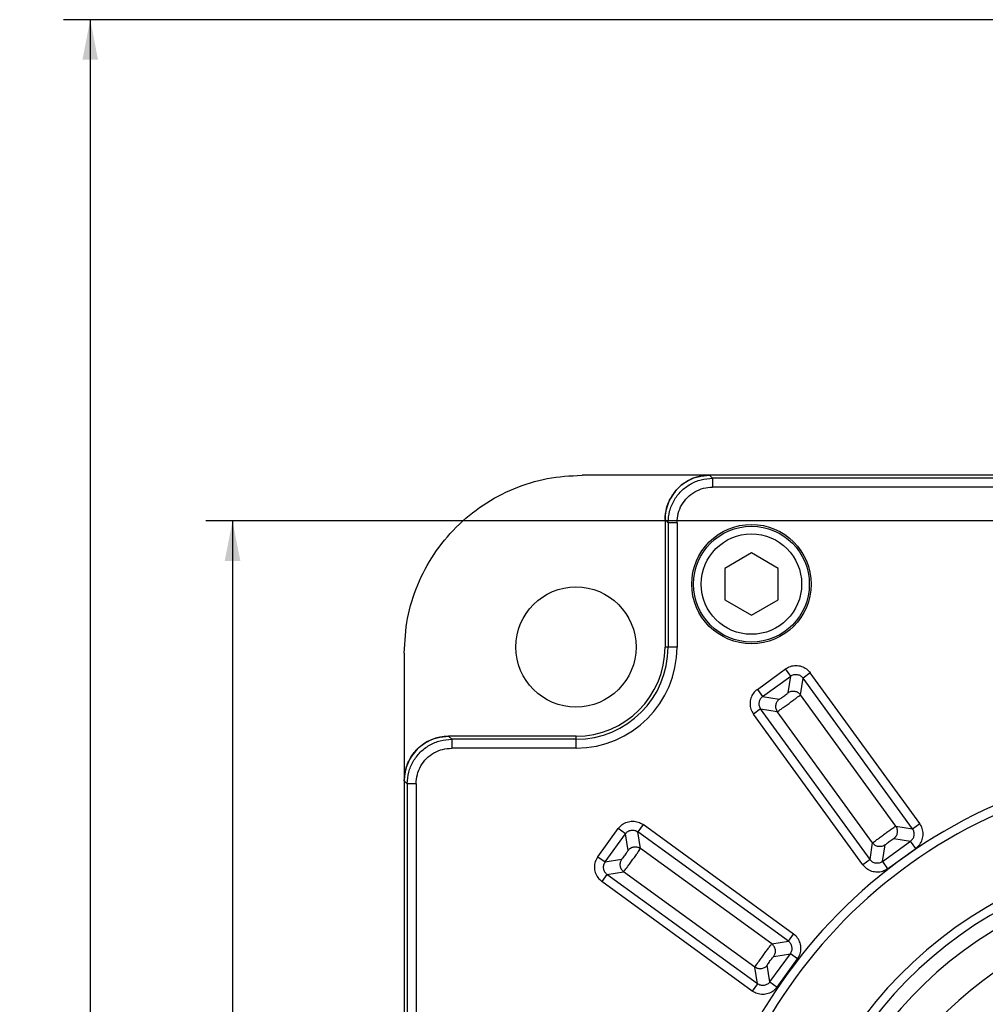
# Model space of a CAD drawing. Extents: x -74 to 556, y -98 to 347.
# Tile 4 of 26: x 17 to 60, y 220 to 264. Entities that reach past the tile are written whole.
import ezdxf
from ezdxf.enums import TextEntityAlignment as Align

# ---------------------------------------------------------------- set-up
doc = ezdxf.new("R2010")
doc.units = 0
doc.header["$LTSCALE"] = 23.1
doc.header["$MEASUREMENT"] = 0
doc.layers.get('0').update_dxf_attribs({"linetype": 'CONTINUOUS'})
doc.styles.add('TEXTSTYLE_0', font='txt', dxfattribs={"width": 0.8})
doc.dimstyles.new('DIMSTYLE_3', dxfattribs={"dimtxt": 2.5, "dimasz": 0.18, "dimexe": 0.18, "dimexo": 0.0625, "dimgap": 0.09, "dimtad": 0, "dimtih": 1, "dimtoh": 1, "dimdec": 4, "dimlfac": 2.5, "dimzin": 0, "dimdsep": 46, "dimtxsty": 'Standard', "dimcen": 0.09, "dimadec": 0, "dimazin": 0, "dimtp": 0.01, "dimtm": 0.01, "dimtfac": 1, "dimtdec": 4, "dimtofl": 0, "dimtmove": 0, "dimatfit": 0, "dimfxl": 0, "dimtolj": 1, "dimtzin": 0, "dimarcsym": 0})
doc.dimstyles.new('DIMSTYLE_4', dxfattribs={"dimtxt": 2.5, "dimasz": 0.18, "dimexe": 0.18, "dimexo": 0.0625, "dimgap": 0.09, "dimtad": 0, "dimtih": 1, "dimtoh": 1, "dimdec": 4, "dimlfac": 2.5, "dimzin": 0, "dimdsep": 46, "dimtxsty": 'Standard', "dimcen": 0.09, "dimadec": 0, "dimazin": 0, "dimtp": 1e-05, "dimtm": 1e-05, "dimtfac": 1, "dimtdec": 4, "dimtofl": 0, "dimtmove": 0, "dimatfit": 0, "dimfxl": 0, "dimtolj": 1, "dimtzin": 0, "dimarcsym": 0})

# ---------------------------------------------------------------- blocks, each defined once
blk = doc.blocks.new('*D2')
at = {"color": 7, "linetype": 'Continuous'}
for p, q in [((62.82, 241.706), (25.257, 241.706)), ((26.457, 241.706), (26.457, 206.73)), ((26.457, 171.754), (26.457, 206.73)), ((33.17, 171.754), (25.257, 171.754))]:
    blk.add_line(p, q, dxfattribs=at)
for points in [[(26.807, 239.906), (26.457, 241.706), (26.107, 239.906)], [(26.107, 173.554), (26.457, 171.754), (26.807, 173.554)]]:
    blk.add_solid(points, dxfattribs=at)
at = {"color": 7, "linetype": 'Continuous', "style": 'TEXTSTYLE_0', "width": 1.028571}
blk.add_text('174.88', height=2.5, rotation=90, dxfattribs=at).set_placement((25.832, 207.249), (25.832, 219.249), align=Align.FIT)
blk = doc.blocks.new('*D3')
at = {"color": 7, "linetype": 'Continuous'}
for p, q in [((61.554, 264.202), (18.865, 264.202)), ((20.065, 264.202), (20.065, 217.978)), ((20.065, 171.754), (20.065, 217.978)), ((33.17, 171.754), (18.865, 171.754))]:
    blk.add_line(p, q, dxfattribs=at)
for points in [[(20.415, 262.402), (20.065, 264.202), (19.715, 262.402)], [(19.715, 173.554), (20.065, 171.754), (20.415, 173.554)]]:
    blk.add_solid(points, dxfattribs=at)
at = {"color": 7, "linetype": 'Continuous', "style": 'TEXTSTYLE_0', "width": 1.107692}
blk.add_text('231.12', height=2.5, rotation=90, dxfattribs=at).set_placement((19.44, 206.61), (19.44, 218.61), align=Align.FIT)

msp = doc.modelspace()

# ---------------------------------------------------------------- linework, layer by layer
at = {"color": 7, "linetype": 'Continuous'}
for p, q in [((98.18095, 243.753703), (42.159023, 243.753703)), ((48.024603, 243.616346), (47.887245, 243.753703)), ((48.024603, 243.616346), (48.024603, 243.216894)), ((92.31537, 243.616346), (48.024603, 243.616346)), ((92.31537, 243.216894), (48.024603, 243.216894)), ((45.889986, 241.756444), (45.889986, 236.033703)), ((46.027344, 241.619087), (45.889986, 241.756444)), ((46.027344, 241.619087), (46.027344, 236.033703)), ((46.426795, 241.619087), (46.027344, 241.619087)), ((46.426795, 241.619087), (46.426795, 236.033703)), ((49.769986, 240.261258), (48.569986, 239.568438)), ((50.969986, 239.568438), (49.769986, 240.261258)), ((48.569986, 239.568438), (48.569986, 238.154079)), ((50.969986, 238.154079), (50.969986, 239.568438)), ((48.569986, 238.154079), (49.769986, 237.461258)), ((49.769986, 237.461258), (50.969986, 238.154079)), ((34.169986, 235.764667), (34.169986, 179.742739)), ((46.426795, 236.033703), (45.889986, 236.033703)), ((50.03593, 234.137678), (51.2991, 235.055425)), ((50.270722, 233.814515), (51.533892, 234.732262)), ((51.533892, 234.732262), (51.2991, 235.055425)), ((51.415529, 233.984948), (51.533892, 234.732262)), ((52.415011, 234.878682), (52.091847, 234.64389)), ((57.329697, 228.114196), (52.415011, 234.878682)), ((51.973484, 233.896577), (52.091847, 234.64389)), ((57.006534, 227.879405), (52.091847, 234.64389)), ((50.03593, 234.137678), (50.270722, 233.814515)), ((56.25922, 227.997767), (51.973484, 233.896577)), ((50.270722, 233.814515), (51.018035, 233.696152)), ((50.18235, 233.25656), (49.859187, 233.021768)), ((54.773874, 226.257282), (49.859187, 233.021768)), ((55.097037, 226.492074), (50.18235, 233.25656)), ((50.18235, 233.25656), (50.929664, 233.138197)), ((55.2154, 227.239387), (50.929664, 233.138197)), ((36.304603, 231.896346), (36.167245, 232.033703)), ((41.889986, 232.033703), (36.167245, 232.033703)), ((36.304603, 231.896346), (36.304603, 231.496894)), ((41.889986, 231.896346), (36.304603, 231.896346)), ((41.889986, 231.496894), (41.889986, 232.033703)), ((41.889986, 231.496894), (36.304603, 231.496894)), ((34.307344, 229.899087), (34.169986, 230.036444)), ((34.307344, 229.899087), (34.307344, 185.608319)), ((34.706795, 229.899087), (34.307344, 229.899087)), ((34.706795, 229.899087), (34.706795, 185.608319)), ((57.006534, 227.879405), (57.329697, 228.114196)), ((42.868264, 226.624589), (43.786011, 227.887759)), ((44.109174, 227.652967), (43.786011, 227.887759)), ((44.901921, 228.064502), (44.667129, 227.741339)), ((44.785492, 226.994025), (44.667129, 227.741339)), ((51.431615, 222.826652), (44.667129, 227.741339)), ((51.666407, 223.149815), (44.901921, 228.064502)), ((56.25922, 227.997767), (57.006534, 227.879405)), ((43.191427, 226.389797), (44.109174, 227.652967)), ((44.227537, 226.905654), (44.109174, 227.652967)), ((55.097037, 226.492074), (55.2154, 227.239387)), ((55.654992, 226.403702), (56.918163, 227.321449)), ((56.170849, 227.439812), (56.918163, 227.321449)), ((57.152954, 226.998286), (56.918163, 227.321449)), ((50.684302, 222.708289), (44.785492, 226.994025)), ((55.654992, 226.403702), (55.773355, 227.151016)), ((55.889784, 226.080539), (57.152954, 226.998286)), ((42.868264, 226.624589), (43.191427, 226.389797)), ((43.191427, 226.389797), (43.938741, 226.50816)), ((55.097037, 226.492074), (54.773874, 226.257282)), ((55.654992, 226.403702), (55.889784, 226.080539)), ((43.279799, 225.831842), (44.027112, 225.950205)), ((49.925922, 221.664469), (44.027112, 225.950205)), ((43.279799, 225.831842), (43.045007, 225.508679)), ((49.809493, 220.593992), (43.045007, 225.508679)), ((50.044285, 220.917155), (43.279799, 225.831842)), ((50.684302, 222.708289), (51.431615, 222.826652)), ((51.431615, 222.826652), (51.666407, 223.149815)), ((50.60224, 221.005527), (51.519987, 222.268697)), ((50.772673, 222.150334), (51.519987, 222.268697)), ((50.925403, 220.770735), (51.84315, 222.033905)), ((51.84315, 222.033905), (51.519987, 222.268697)), ((50.044285, 220.917155), (49.925922, 221.664469)), ((50.60224, 221.005527), (50.483877, 221.75284)), ((50.044285, 220.917155), (49.809493, 220.593992)), ((50.60224, 221.005527), (50.925403, 220.770735))]:
    msp.add_line(p, q, dxfattribs=at)
for centre, radius in [((49.769986, 238.861258), 2.68), ((49.769986, 238.861258), 2.6), ((49.769986, 238.861258), 2.25359), ((41.885715, 236.037974), 2.7)]:
    msp.add_circle(centre, radius, dxfattribs=at)
for centre, radius, start, end in [((47.889986, 241.753703), 2, 90, 180), ((41.889986, 236.033703), 4, 270, 360), ((41.889986, 236.033703), 4.536809, 270, 360), ((41.889986, 236.033703), 4.137357, 270, 360), ((36.169986, 230.033703), 2, 90, 180), ((70.169986, 207.753703), 23.2, 110.1712713, 69.8287287), ((70.169986, 207.753703), 22.8, 111.6182724, 68.3817276), ((70.169986, 207.753703), 19.295733, 115.8062558, 64.1937442), ((70.169986, 207.753703), 18.896282, 115.8062558, 64.1937442), ((70.169986, 207.753703), 18.240939, 116.7843884, 63.2156116), ((70.169986, 207.753703), 16.643132, 117.1708144, 62.8291856)]:
    msp.add_arc(centre, radius, start, end, dxfattribs=at)
for points in [[(34.169986, 235.764667), (34.323606, 237.325551), (34.778164, 238.82474), (35.515942, 240.205426), (36.508595, 241.415094), (37.718264, 242.407748), (39.09895, 243.145525), (40.598138, 243.600083), (42.159023, 243.753703)], [(45.889986, 241.756444), (45.958172, 242.274396), (46.157323, 242.75538), (46.474638, 243.169051), (46.888309, 243.486366), (47.369293, 243.685517), (47.887245, 243.753703)], [(46.027344, 241.619087), (46.095602, 242.136147), (46.295137, 242.617722), (46.612449, 243.031242), (47.025968, 243.348553), (47.507544, 243.548088), (48.024603, 243.616346)], [(46.426795, 241.619087), (46.480261, 242.029382), (46.639816, 242.416762), (46.894517, 242.749172), (47.226927, 243.003873), (47.614307, 243.163428), (48.024603, 243.216894)], [(51.2991, 235.055425), (51.522073, 235.169064), (51.768862, 235.208174), (52.015471, 235.16911), (52.238088, 235.055647), (52.415011, 234.878682)], [(51.533892, 234.732262), (51.675868, 234.798121), (51.831289, 234.804357), (51.977175, 234.750397), (52.091847, 234.64389)], [(50.03593, 234.137678), (49.858951, 233.960735), (49.745493, 233.738111), (49.706438, 233.4915), (49.745556, 233.244715), (49.859187, 233.021768)], [(50.929664, 233.138197), (50.970565, 233.162692), (51.06569, 233.227271), (51.2044, 233.324701), (51.370868, 233.443875), (51.546428, 233.571427), (51.711211, 233.69292), (51.846736, 233.794734), (51.937549, 233.865247), (51.973484, 233.896577)], [(51.018035, 233.696152), (51.043396, 233.708047), (51.101273, 233.744818), (51.180705, 233.799615), (51.266863, 233.862212), (51.343524, 233.920823), (51.39638, 233.964505), (51.415529, 233.984948)], [(51.415529, 233.984948), (51.557051, 234.049798), (51.712724, 234.05578), (51.858929, 234.001985), (51.973484, 233.896577)], [(50.270722, 233.814515), (50.164212, 233.699837), (50.110255, 233.553952), (50.116492, 233.398534), (50.18235, 233.25656)], [(51.018035, 233.696152), (50.912627, 233.581596), (50.858833, 233.435391), (50.864814, 233.279719), (50.929664, 233.138197)], [(34.169986, 230.036444), (34.238172, 230.554396), (34.437323, 231.03538), (34.754638, 231.449051), (35.168309, 231.766366), (35.649293, 231.965517), (36.167245, 232.033703)], [(34.307344, 229.899087), (34.375602, 230.416147), (34.575137, 230.897722), (34.892449, 231.311242), (35.305968, 231.628553), (35.787544, 231.828088), (36.304603, 231.896346)], [(34.706795, 229.899087), (34.760261, 230.309382), (34.919816, 230.696762), (35.174517, 231.029172), (35.506927, 231.283873), (35.894307, 231.443428), (36.304603, 231.496894)], [(43.786011, 227.887759), (43.962955, 228.064739), (44.185579, 228.178197), (44.432189, 228.217251), (44.678973, 228.178133), (44.901921, 228.064502)], [(57.152954, 226.998286), (57.329933, 227.175229), (57.443392, 227.397854), (57.482446, 227.644465), (57.443328, 227.891249), (57.329697, 228.114196)], [(44.109174, 227.652967), (44.22385, 227.759476), (44.369737, 227.813434), (44.525157, 227.807197), (44.667129, 227.741339)], [(55.2154, 227.239387), (55.251358, 227.270736), (55.342155, 227.341235), (55.477676, 227.443046), (55.642455, 227.564537), (55.818018, 227.692091), (55.984482, 227.811262), (56.123189, 227.908689), (56.218295, 227.973257), (56.25922, 227.997767)], [(56.170849, 227.439812), (56.276257, 227.554368), (56.330052, 227.700573), (56.32407, 227.856246), (56.25922, 227.997767)], [(56.918163, 227.321449), (57.024673, 227.436127), (57.078629, 227.582012), (57.072393, 227.73743), (57.006534, 227.879405)], [(55.773355, 227.151016), (55.631833, 227.086166), (55.476161, 227.080185), (55.329956, 227.133979), (55.2154, 227.239387)], [(55.773355, 227.151016), (55.792514, 227.171468), (55.845382, 227.215158), (55.922027, 227.273757), (56.008174, 227.336346), (56.087589, 227.391132), (56.145477, 227.427911), (56.170849, 227.439812)], [(43.938741, 226.50816), (43.959185, 226.527309), (44.002866, 226.580166), (44.061477, 226.656826), (44.124075, 226.742984), (44.178871, 226.822416), (44.215642, 226.880293), (44.227537, 226.905654)], [(44.027112, 225.950205), (44.058442, 225.98614), (44.128955, 226.076954), (44.230769, 226.212479), (44.352263, 226.377261), (44.479814, 226.552821), (44.598989, 226.719289), (44.696418, 226.858), (44.760997, 226.953125), (44.785492, 226.994025)], [(44.227537, 226.905654), (44.342093, 227.011062), (44.488298, 227.064857), (44.64397, 227.058875), (44.785492, 226.994025)], [(42.868264, 226.624589), (42.754625, 226.401617), (42.715515, 226.154828), (42.754579, 225.908218), (42.868043, 225.6856), (43.045007, 225.508679)], [(43.191427, 226.389797), (43.125568, 226.247819), (43.119333, 226.0924), (43.173291, 225.946516), (43.279799, 225.831842)], [(43.938741, 226.50816), (43.873891, 226.366638), (43.86791, 226.210965), (43.921704, 226.06476), (44.027112, 225.950205)], [(55.654992, 226.403702), (55.513016, 226.337843), (55.357595, 226.331608), (55.21171, 226.385567), (55.097037, 226.492074)], [(55.889784, 226.080539), (55.666811, 225.9669), (55.420023, 225.92779), (55.173414, 225.966854), (54.950797, 226.080317), (54.773874, 226.257282)], [(51.519987, 222.268697), (51.585846, 222.410675), (51.592081, 222.566094), (51.538123, 222.711978), (51.431615, 222.826652)], [(51.84315, 222.033905), (51.956789, 222.256877), (51.995899, 222.503666), (51.956835, 222.750276), (51.843371, 222.972894), (51.666407, 223.149815)], [(49.925922, 221.664469), (49.950432, 221.705395), (50.015, 221.800501), (50.112427, 221.939207), (50.231599, 222.105672), (50.359153, 222.281234), (50.480644, 222.446014), (50.582455, 222.581535), (50.652953, 222.672332), (50.684302, 222.708289)], [(50.772673, 222.150334), (50.837523, 222.291856), (50.843505, 222.447529), (50.78971, 222.593734), (50.684302, 222.708289)], [(50.483877, 221.75284), (50.495778, 221.778212), (50.532557, 221.8361), (50.587343, 221.915516), (50.649933, 222.001662), (50.708532, 222.078308), (50.752221, 222.131175), (50.772673, 222.150334)], [(50.483877, 221.75284), (50.369321, 221.647432), (50.223116, 221.593637), (50.067444, 221.599619), (49.925922, 221.664469)], [(50.925403, 220.770735), (50.748459, 220.593755), (50.525835, 220.480298), (50.279225, 220.441243), (50.032441, 220.480361), (49.809493, 220.593992)], [(50.60224, 221.005527), (50.487564, 220.899018), (50.341677, 220.84506), (50.186257, 220.851297), (50.044285, 220.917155)]]:
    msp.add_spline(points, degree=3, dxfattribs=at)

# ---------------------------------------------------------------- dimensions: what is measured, and where the dimension line sits
for base, p1, p2, angle, dimstyle, picture, middle in [((20.064557, 171.753703), (61.553986, 264.201703), (33.169986, 171.753703), 270, 'DIMSTYLE_4', '*D3', (18.189557, 212.610209)), ((26.457385, 241.706032), (33.169986, 171.753703), (62.819986, 241.706032), 90, 'DIMSTYLE_3', '*D2', (24.582385, 213.249492))]:
    dim = msp.add_linear_dim(base=base, p1=p1, p2=p2, angle=angle, dimstyle=dimstyle, dxfattribs=at)
    dim.commit()
    dim.dimension.update_dxf_attribs({"geometry": picture, "text_midpoint": middle})

doc.saveas('drawing.dxf')
